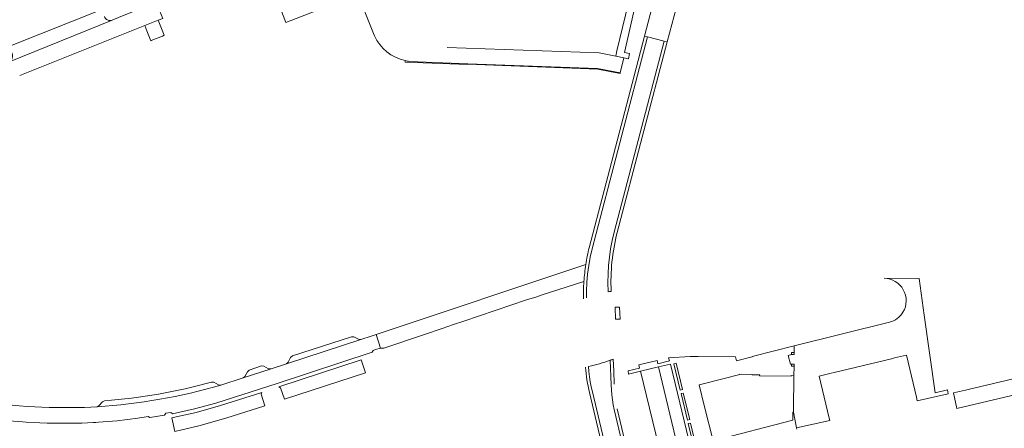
# Model space of a CAD drawing. Header units: metres. Extents: x 166325 to 190320, y 381923 to 404576.
# Tile 201 of 256: x 171992 to 172309, y 386451 to 386583. Entities that reach past the tile are written whole.
import ezdxf

# ---------------------------------------------------------------- set-up
doc = ezdxf.new("R2010")
doc.units = ezdxf.units.M
for name, color, linetype, lineweight in [('B-WE-VH-VERHARDING_BETON-GV', 8, 'Continuous', 18), ('B-WE-VH-VERHARDING_BETONSTRAATSTEEN-GV', 8, 'Continuous', 18), ('B-WE-VH-VERHARDING_STRAATBAKSTEEN-GV', 8, 'Continuous', 18)]:
    doc.layers.add(name, color=color, linetype=linetype, lineweight=lineweight)

msp = doc.modelspace()

# ---------------------------------------------------------------- linework, layer by layer
at = {"layer": 'B-WE-VH-VERHARDING_BETON-GV', "flags": 128}
msp.add_lwpolyline([(172115.894, 386569.599), (172115.877, 386569.132), (172136.1, 386568.377), (172136.103, 386568.446), (172178.124, 386566.839), (172185.246, 386565.501), (172185.299, 386565.703), (172183.58, 386566.029), (172177.931, 386567.103), (172136.122, 386568.589), (172117.312, 386569.366)], dxfattribs=at)
at = {"layer": 'B-WE-VH-VERHARDING_BETON-GV'}
msp.add_lwpolyline([(172117.312, 386569.366, -0.0247107), (172115.894, 386569.599)], format="xyb", dxfattribs=at)
at = {"layer": 'B-WE-VH-VERHARDING_BETON-GV', "flags": 128}
msp.add_lwpolyline([(172185.113, 386490.172), (172183.618, 386490.088), (172183.759, 386486.216), (172185.264, 386486.28)], close=True, dxfattribs=at)
at = {"layer": 'B-WE-VH-VERHARDING_BETONSTRAATSTEEN-GV', "flags": 128}
for points in [[(172075.645, 386586.408), (172075.652, 386586.39), (172077.38, 386581.894), (172096.358, 386589.356), (172094.665, 386593.818), (172094.662, 386593.829), (172094.629, 386593.979)], [(172099.442, 386594.098), (172100.197, 386592.23), (172105.684, 386578.353), (172106.013, 386577.616)], [(171991.558, 386564.774), (172031.893, 386580.885), (172036.251, 386582.625), (172037.707, 386583.207), (172035.62, 386588.32), (172024.162, 386583.802), (172021.387, 386582.655), (171987.927, 386569.146), (171986.225, 386568.467)], [(172017.533, 386585.868), (171988.627, 386574.363)], [(171988.346, 386573.72), (171989.188, 386571.548), (171989.22, 386571.175), (171989.186, 386570.808), (171989.076, 386570.383), (171988.977, 386570.122), (171988.668, 386569.673), (171988.541, 386569.545), (171988.269, 386569.328), (171987.927, 386569.146), (172021.387, 386582.655)], [(172021.387, 386582.655), (172020.943, 386582.547), (172020.689, 386582.533), (172020.271, 386582.584), (172019.909, 386582.709)], [(172117.312, 386569.366), (172136.122, 386568.589), (172177.931, 386567.103), (172183.58, 386566.029), (172185.299, 386565.703), (172186.507, 386570.509), (172183.859, 386571.02), (172178.514, 386572.065), (172129.448, 386573.808), (172129.422, 386573.808)], [(172105.256, 386475.573), (172105.595, 386476.191), (172106.393, 386476.463), (172107.99, 386476.948), (172106.564, 386481.287), (172104.983, 386480.744), (172101.664, 386479.705), (172077.619, 386471.834), (172072.657, 386470.216), (172063.64, 386467.308), (172056.482, 386465.013)], [(171988.184, 386453.521), (171992.397, 386453.165), (171993.683, 386453.075), (171998.069, 386452.88), (172000.365, 386452.766), (172003.977, 386452.686), (172005.969, 386452.677), (172007.961, 386452.71), (172011.616, 386452.769), (172015.268, 386452.921), (172016.127, 386452.967), (172016.986, 386453.018), (172023.046, 386453.487), (172029.672, 386454.375), (172032.992, 386454.82), (172033.51, 386454.565), (172038.26, 386455.332), (172038.655, 386455.93), (172040.362, 386456.181), (172040.815, 386455.755), (172047.932, 386457.293), (172054.799, 386459.175), (172074.639, 386465.551), (172105.256, 386475.573)], [(172056.482, 386465.013), (172055.699, 386465.093), (172054.203, 386465.909), (172053.434, 386465.983)], [(172016.588, 386457.973), (172012.429, 386457.806), (172010.264, 386457.753), (172009.266, 386457.736), (172008.267, 386457.724), (172001.078, 386457.788), (171994.079, 386458.099), (171991.389, 386458.284), (171984.39, 386458.936), (171977.418, 386459.833), (171966.908, 386461.417), (171966.742, 386461.373), (171965.679, 386461.521), (171964.544, 386461.674)], [(172018.943, 386459.93), (172018.272, 386459.599), (172017.087, 386458.321), (172016.588, 386457.973)]]:
    msp.add_lwpolyline(points, dxfattribs=at)
for points in [[(172203.413, 386586.815), (172203.849, 386588.564), (172202.5, 386588.917), (172197.621, 386590.193), (172196.556, 386590.471), (172196.145, 386588.967), (172193.186, 386577.538), (172194.139, 386577.286), (172199.482, 386575.875), (172200.442, 386575.622)], [(172036.251, 386582.625), (172031.893, 386580.885), (172032.552, 386579.261), (172033.863, 386576.033), (172033.958, 386576.071), (172037.595, 386577.526), (172038.21, 386577.772), (172036.907, 386581.001)], [(172398.281, 386482.114), (172397.094, 386487.124), (172297.581, 386463.612), (172296.707, 386463.413), (172292.796, 386462.523), (172293.894, 386457.502)], [(172101.664, 386479.705), (172100.833, 386479.772), (172099.353, 386480.538), (172098.608, 386480.594), (172079.555, 386474.396), (172078.964, 386473.892), (172078.187, 386472.363), (172077.619, 386471.834)], [(172103.134, 386468.97), (172101.772, 386473.157), (172075.126, 386464.453), (172075.744, 386464.107), (172076.944, 386460.441)], [(172072.657, 386470.216), (172071.814, 386470.292), (172070.357, 386471.072), (172069.616, 386471.16), (172065.575, 386469.803), (172065.002, 386469.326), (172064.237, 386467.817), (172063.64, 386467.308)], [(172069.675, 386462.65), (172056.33, 386458.367), (172048.448, 386456.207), (172041.103, 386454.551), (172040.601, 386454.44), (172041.61, 386449.988), (172049.342, 386451.859), (172058.033, 386454.337), (172070.609, 386458.315), (172069.407, 386462.044)]]:
    msp.add_lwpolyline(points, close=True, dxfattribs=at)
at = {"layer": 'B-WE-VH-VERHARDING_BETONSTRAATSTEEN-GV'}
for points in [[(172019.909, 386582.709, -0.2078178), (172018.882, 386583.826)], [(172106.013, 386577.616, 0.2383388), (172115.894, 386569.599)], [(172053.434, 386465.983, -0.0505093), (172018.943, 386459.93)], [(172056.482, 386465.013, -0.0541205), (172016.588, 386457.973)]]:
    msp.add_lwpolyline(points, format="xyb", dxfattribs=at)
at = {"layer": 'B-WE-VH-VERHARDING_STRAATBAKSTEEN-GV', "flags": 128}
for points in [[(172196.109, 386621.968), (172184.213, 386572.724), (172183.859, 386571.02), (172186.507, 386570.509), (172187.95, 386570.231), (172188.339, 386571.856), (172186.635, 386572.254), (172189.708, 386585.402)], [(172174.384, 386493.136), (172174.389, 386495.268), (172174.515, 386498.031), (172174.76, 386500.785), (172175.124, 386503.526), (172175.606, 386506.249), (172176.206, 386508.948), (172194.139, 386577.286)], [(172199.482, 386575.875), (172194.139, 386577.286), (172176.206, 386508.948), (172175.606, 386506.249), (172175.124, 386503.526), (172174.76, 386500.785), (172174.515, 386498.031), (172174.389, 386495.268), (172174.384, 386493.136)], [(172194.139, 386577.286), (172193.186, 386577.538), (172189.823, 386564.723), (172175.277, 386509.292)], [(172200.442, 386575.622), (172199.482, 386575.875), (172183.311, 386514.303), (172182.697, 386511.644), (172182.195, 386508.961), (172181.805, 386506.26), (172181.529, 386503.545), (172181.367, 386500.821), (172181.319, 386498.093), (172181.393, 386495.03)], [(172181.393, 386495.03), (172181.319, 386498.093), (172181.367, 386500.821), (172181.529, 386503.545), (172181.805, 386506.26), (172182.195, 386508.961), (172182.697, 386511.644), (172183.311, 386514.303), (172199.482, 386575.875)], [(172184.301, 386514.159), (172200.442, 386575.622)], [(172174.195, 386503.871), (172106.564, 386481.287), (172107.99, 386476.948), (172109.057, 386476.908), (172122.207, 386481.338), (172123.151, 386481.667), (172126.893, 386482.924), (172127.815, 386483.229), (172131.561, 386484.498), (172132.489, 386484.82), (172133.894, 386485.285), (172134.832, 386485.635), (172155.102, 386492.436)], [(172155.102, 386492.436), (172158.388, 386493.481), (172158.389, 386493.481), (172159.817, 386493.959), (172159.818, 386493.959), (172173.586, 386498.376)], [(172277.675, 386474.682), (172280.892, 386461.065), (172281.133, 386459.905), (172291.146, 386462.147), (172290.846, 386463.433), (172286.97, 386462.524), (172283.418, 386487.495), (172281.736, 386499.316), (172270.51, 386499.429)], [(172272.158, 386485.253), (172241.458, 386477.615), (172241.434, 386475.456), (172241.427, 386474.826), (172240.577, 386474.835), (172239.532, 386474.565), (172240.273, 386471.695), (172240.543, 386471.765), (172241.393, 386471.756), (172241.386, 386471.106), (172241.352, 386468.036), (172241.35, 386467.82), (172241.234, 386457.383), (172241.222, 386456.32), (172242.201, 386451.187), (172252.945, 386453.593), (172252.76, 386454.332), (172249.526, 386467.894), (172253.407, 386468.831), (172254.36, 386469.056), (172272.835, 386473.506), (172273.796, 386473.754), (172277.675, 386474.682)], [(172242.288, 386450.793), (172242.201, 386451.187), (172241.222, 386456.32), (172240.997, 386456.274), (172240.986, 386453.664), (172215.248, 386447.011), (172212.401, 386458.462), (172210.751, 386465.101), (172212.536, 386465.547), (172223.891, 386468.381), (172223.867, 386468.478), (172227.87, 386468.457), (172227.869, 386468.337), (172230.296, 386468.311), (172230.292, 386467.941), (172240.49, 386467.83), (172240.492, 386468.05), (172241.352, 386468.036), (172241.386, 386471.106), (172240.536, 386471.115), (172240.543, 386471.765), (172240.273, 386471.695), (172239.532, 386474.565), (172240.577, 386474.835), (172240.584, 386475.465), (172241.434, 386475.456), (172241.458, 386477.615), (172227.915, 386474.245), (172227.885, 386474.117), (172222.784, 386472.843), (172222.467, 386474.09), (172210.445, 386474.217), (172207.865, 386474.246), (172200.911, 386473.804), (172201.154, 386472.788), (172197.488, 386471.906), (172197.238, 386472.925), (172191.269, 386471.507), (172191.27, 386471.502), (172191.527, 386470.474), (172187.837, 386469.612), (172187.954, 386468.544), (172191.871, 386469.479), (172197.643, 386470.853), (172201.501, 386471.778), (172208.183, 386444.144)], [(172175.107, 386470.962), (172175.225, 386469.339), (172175.409, 386467.702), (172175.655, 386466.074), (172175.965, 386464.457), (172176.337, 386462.853), (172188.823, 386410.083), (172194.203, 386411.325), (172183.393, 386457.088), (172183.063, 386458.671), (172182.799, 386460.266), (172182.601, 386461.871), (172182.471, 386463.483), (172182.408, 386465.099), (172182.08, 386473.012)], [(172182.08, 386473.012), (172182.408, 386465.099), (172182.471, 386463.483), (172182.601, 386461.871), (172182.799, 386460.266), (172183.063, 386458.671), (172183.393, 386457.088), (172194.203, 386411.325), (172195.176, 386411.55), (172184.366, 386457.317)], [(172183.381, 386465.328), (172183.204, 386469.603), (172183.048, 386473.376)], [(172175.364, 386462.623), (172187.848, 386409.858), (172188.823, 386410.083), (172176.337, 386462.853), (172175.965, 386464.457), (172175.655, 386466.074), (172175.409, 386467.702), (172175.225, 386469.339), (172175.107, 386470.962)], [(172209.337, 386443.899), (172207.253, 386452.594), (172207.973, 386452.774), (172210.067, 386444.09)]]:
    msp.add_lwpolyline(points, dxfattribs=at)
at = {"layer": 'B-WE-VH-VERHARDING_STRAATBAKSTEEN-GV'}
for points in [[(172182.374, 386495.222, -0.0734512), (172184.301, 386514.159)], [(172175.277, 386509.292, 0.0213929), (172174.195, 386503.871)], [(172173.586, 386498.376, -0.0216153), (172174.195, 386503.871)], [(172173.586, 386498.376, 0.0219229), (172173.454, 386492.812)], [(172270.51, 386499.429, -0.2666283), (172276.639, 386495.752)], [(172181.393, 386495.03, -0.0041192), (172182.374, 386495.222)], [(172276.639, 386495.752, -0.2721757), (172276.536, 386488.525)], [(172276.536, 386488.525, -0.1953312), (172272.158, 386485.253)], [(172182.08, 386473.012, -0.0320909), (172175.107, 386470.962)], [(172183.048, 386473.376, -0.004301), (172182.08, 386473.012)], [(172174.132, 386470.751, 0.0487565), (172175.364, 386462.623)]]:
    msp.add_lwpolyline(points, format="xyb", dxfattribs=at)
at = {"layer": 'B-WE-VH-VERHARDING_STRAATBAKSTEEN-GV', "flags": 128}
for points in [[(172197.643, 386470.853), (172191.871, 386469.479), (172198.699, 386441.215), (172204.437, 386442.629)], [(172205.375, 386463.583), (172204.648, 386463.408), (172202.589, 386471.903), (172203.319, 386472.072)], [(172207.712, 386453.909), (172206.989, 386453.732), (172204.933, 386462.266), (172205.665, 386462.433)]]:
    msp.add_lwpolyline(points, close=True, dxfattribs=at)

doc.saveas('drawing.dxf')
